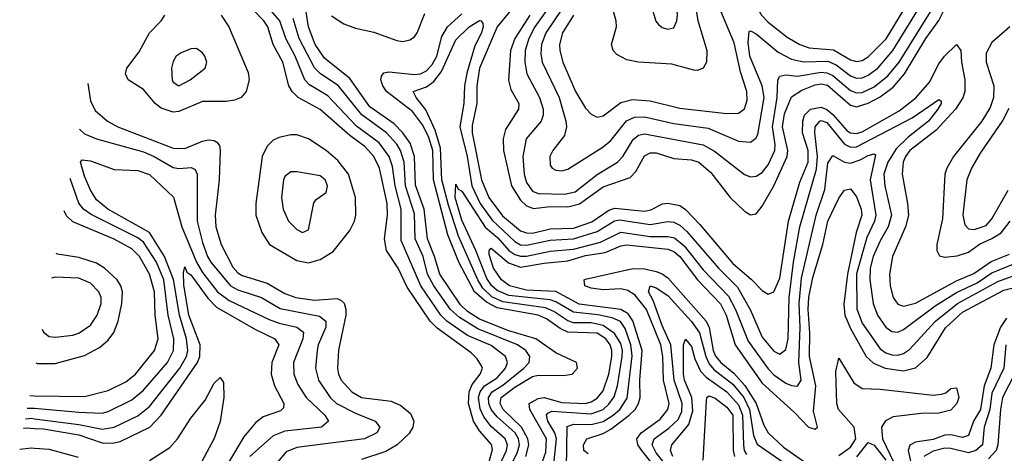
# Model space of a CAD drawing. Header units: inches. Extents: x 1305375 to 1407406, y 744550 to 841633.
# Tile 156 of 256: x 1309949 to 1313292, y 818381 to 819854. Entities that reach past the tile are written whole.
import ezdxf

# ---------------------------------------------------------------- set-up
doc = ezdxf.new("R2010")
doc.units = ezdxf.units.IN
doc.header["$MEASUREMENT"] = 0
doc.layers.add('B3801', color=7, linetype='Continuous')
doc.layers.add('B3811', color=7, linetype='Continuous')

msp = doc.modelspace()

# ---------------------------------------------------------------- linework, layer by layer
at = {"layer": 'B3801', "color": 5}
msp.add_line((1309983.4, 818577, 1780), (1310000, 818576.7, 1780), dxfattribs=at)
for points, elevation in [([(1309975.4, 818534.1), (1309994.5, 818534.5), (1310000, 818534)], 1760), ([(1309968.8, 818498.4), (1309990, 818499.9), (1310000, 818498.6)], 1740), ([(1309962.7, 818465.9), (1309973.1, 818466.9), (1310000, 818465.3)], 1720), ([(1309949.5, 818394.7), (1309990, 818399.2), (1310000, 818398.5)], 1680)]:
    msp.add_lwpolyline(points, dxfattribs=dict(at, elevation=elevation))
at = {"layer": 'B3811', "color": 5}
for points, elevation in [([(1312230.3, 820000), (1312231.3, 819970), (1312251.3, 819851.3), (1312281.8, 819750), (1312281.3, 819710), (1312270, 819689.6), (1312250, 819682), (1312237.6, 819682.4), (1312163.6, 819703.6), (1312050.5, 819710.5), (1312010, 819718.5), (1311976.5, 819736.5), (1311964.6, 819750), (1311958.3, 819770), (1311975, 819830), (1311974.3, 819850), (1311963.4, 819890), (1311962.4, 819930), (1311981.4, 820000)], 1820), ([(1312045.9, 820000), (1312045.3, 819985.3), (1312054.3, 819950), (1312095.1, 819895.1), (1312109.5, 819849.5), (1312118, 819838), (1312130, 819827.5), (1312150, 819822.7), (1312170, 819827.3), (1312180.6, 819850), (1312182, 819870), (1312175.5, 819955.5), (1312178.6, 820000)], 1840), ([(1312420, 820000), (1312445.5, 819910), (1312467.8, 819870), (1312490, 819846.3), (1312554.8, 819794.8), (1312598, 819770), (1312630, 819759.2), (1312711.6, 819751.6), (1312770, 819717.9), (1312790, 819712), (1312810, 819716.1), (1312830, 819727.7), (1312890.4, 819789.6), (1312975.9, 819930), (1313003.1, 820000)], 1780), ([(1311668.3, 819951.7), (1311570.3, 819829.7), (1311510.5, 819690), (1311501.3, 819630), (1311501.6, 819570), (1311485.7, 819494.3), (1311485, 819470), (1311517, 819310), (1311541.6, 819250), (1311588.1, 819188.1), (1311650, 819137.1), (1311670, 819129.6), (1311690, 819129.5), (1311750, 819143.2), (1311830, 819146.5), (1311892.1, 819167.9), (1311950, 819207.3), (1311970, 819214.5), (1312070, 819203.7), (1312091.9, 819208.1), (1312131.8, 819228.2), (1312150, 819230.8), (1312190, 819223), (1312210, 819209.3), (1312258, 819158), (1312370, 819025.9), (1312432.7, 818972.7), (1312470, 818933.6), (1312490, 818921.3), (1312510, 818929.2), (1312530, 818975.5), (1312559.4, 819170), (1312597.3, 819302.7), (1312625.7, 819370), (1312626.1, 819410), (1312607.1, 819470), (1312608.5, 819510), (1312614.2, 819530), (1312634.2, 819550), (1312670, 819557), (1312690, 819549.4), (1312710, 819532.6), (1312757.8, 819477.8), (1312770, 819470.5), (1312790, 819468), (1312810, 819472.9), (1312935.5, 819544.5), (1312991.2, 819588.8), (1313037.9, 819642.1), (1313070, 819704.3), (1313088.4, 819730), (1313130.1, 819770.1), (1313144, 819750), (1313146.3, 819710), (1313157.7, 819650), (1313157.7, 819610), (1313151, 819589), (1313126.6, 819550), (1313060.6, 819479.4), (1312971.2, 819410), (1312956.4, 819390), (1312948.5, 819370), (1312945.1, 819330), (1312963.9, 819230), (1312966.4, 819190), (1312957.1, 819150), (1312912.7, 819050), (1312902.6, 818990), (1312904.6, 818950), (1312914.5, 818910), (1312930, 818887.3), (1312950, 818880.5), (1312990, 818891.3), (1313130, 818966.7), (1313188.2, 818991.8), (1313247.6, 819032.4), (1313310, 819057.6)], 1680), ([(1311681.4, 819870), (1311642.3, 819810), (1311629.8, 819790), (1311615.9, 819750), (1311608.9, 819648.9), (1311616.9, 819616.9), (1311643.6, 819570), (1311642.8, 819550), (1311598.3, 819481.7), (1311591.1, 819450), (1311591.7, 819410), (1311618.9, 819290), (1311650, 819240.6), (1311670, 819222.2), (1311693.2, 819213.2), (1311750, 819219.6), (1311810, 819218.9), (1311850, 819228.8), (1311930, 819287), (1312021.9, 819318.1), (1312041.4, 819338.6), (1312070, 819391.6), (1312090, 819402.5), (1312110, 819402.1), (1312170, 819383.2), (1312230, 819378), (1312255.4, 819370), (1312295.7, 819335.7), (1312361.8, 819250), (1312410, 819204.1), (1312430, 819191.1), (1312450, 819195.2), (1312470, 819220.2), (1312510, 819290.1), (1312555, 819390), (1312557.4, 819410), (1312538.7, 819490), (1312545.7, 819534.3), (1312570, 819591.8), (1312605.1, 819614.9), (1312650, 819633.3), (1312670, 819636.4), (1312691.4, 819631.4), (1312770, 819564.3), (1312790, 819558.6), (1312830, 819570.3), (1312870, 819592.3), (1312914.5, 819625.5), (1312953.6, 819670), (1313025.8, 819790), (1313070, 819852), (1313110, 819934.2)], 1720), ([(1311777.5, 819942.5), (1311697.9, 819830), (1311677.7, 819790), (1311664.9, 819750), (1311664.1, 819710), (1311670.8, 819670.8), (1311713.7, 819590), (1311726.4, 819550), (1311726.4, 819530), (1311720.1, 819510), (1311668.3, 819450), (1311657, 819390), (1311661.8, 819330), (1311670, 819301.3), (1311690, 819271.9), (1311710, 819263.6), (1311799, 819261), (1311835.7, 819270), (1311910, 819327.9), (1311979.1, 819370), (1311996.7, 819390), (1312032.3, 819447.7), (1312050, 819462.3), (1312070, 819466.4), (1312270, 819429.1), (1312308, 819408), (1312410, 819327.8), (1312430, 819320.1), (1312450, 819322.9), (1312470, 819335.7), (1312490, 819361.3), (1312512.5, 819410), (1312513.9, 819430), (1312505, 819490), (1312520.8, 819590), (1312522.6, 819650), (1312530, 819662), (1312550, 819666.7), (1312590, 819662.3), (1312670, 819676.4), (1312690, 819674.4), (1312710, 819664.9), (1312770, 819613.5), (1312790, 819606.2), (1312810, 819607.5), (1312850, 819625.9), (1312896.3, 819663.7), (1312934.9, 819710), (1313047, 819890)], 1740), ([(1311530, 818303.1), (1311554.2, 818394.2), (1311551, 818411), (1311510, 818457.4), (1311490, 818490), (1311472.5, 818550), (1311475.5, 818590), (1311485.6, 818614.4), (1311512.8, 818650), (1311520.6, 818670), (1311517.6, 818677.6), (1311502.5, 818702.5), (1311482.6, 818722.6), (1311366.7, 818806.7), (1311342.4, 818830), (1311265.2, 818945.2), (1311234.7, 819010), (1311194.5, 819070), (1311187.6, 819110), (1311198.3, 819190), (1311196.8, 819230), (1311171.4, 819350), (1311151.3, 819390), (1311122.2, 819422.2), (1311070, 819460.8), (1310970, 819549), (1310895.3, 819590), (1310874.2, 819610), (1310863.6, 819630), (1310842.7, 819710), (1310810.5, 819770.5), (1310792, 819830), (1310778.8, 819850), (1310740.1, 819890)], 1780), ([(1311573.4, 818330), (1311601.6, 818390), (1311605.2, 818410), (1311598, 818430), (1311550, 818471.9), (1311525, 818505), (1311512.4, 818532.4), (1311507.1, 818570), (1311512.1, 818590), (1311527, 818610), (1311570, 818637.8), (1311598.7, 818670), (1311605.6, 818690), (1311598.2, 818710), (1311550, 818747), (1311470, 818781.7), (1311399.5, 818830), (1311379.4, 818850), (1311311.5, 818950), (1311244.4, 819104.4), (1311244.9, 819210), (1311224, 819290), (1311215.6, 819355.6), (1311203.8, 819390), (1311170, 819436.2), (1311092.4, 819492.4), (1310995.6, 819595.6), (1310933.3, 819633.3), (1310917.5, 819650), (1310884.1, 819730), (1310853.1, 819790), (1310832.3, 819850), (1310781.5, 819910)], 1760), ([(1311667.8, 818370), (1311677.7, 818410), (1311674.9, 818430), (1311652.8, 818470), (1311591.3, 818530), (1311580.1, 818550), (1311584.1, 818570), (1311630, 818605.7), (1311690, 818642.3), (1311710, 818646.5), (1311794.2, 818645.8), (1311825.1, 818650), (1311843, 818670), (1311839.4, 818690), (1311770, 818722.7), (1311701.9, 818770), (1311610, 818797.2), (1311510, 818836.5), (1311470, 818862.5), (1311445.7, 818885.7), (1311375.6, 818990), (1311358.1, 819050), (1311333.6, 819110), (1311322.5, 819210), (1311292.6, 819292.6), (1311290, 819390), (1311274.7, 819434.7), (1311250, 819470.2), (1311220.2, 819500.2), (1311138.3, 819558.3), (1311070, 819654.5), (1310983.7, 819723.7), (1310952.8, 819770), (1310930.4, 819830), (1310918, 819910)], 1720), ([(1311789.9, 819890.1), (1311735.2, 819810), (1311720.4, 819770), (1311718.4, 819738.4), (1311723.2, 819710), (1311780.7, 819590), (1311803.2, 819510), (1311805.2, 819490), (1311799, 819461), (1311758.9, 819410), (1311748.6, 819390), (1311750, 819360.5), (1311757, 819350), (1311770, 819343.2), (1311790, 819340.9), (1311810, 819346.1), (1311930, 819422.2), (1311955.7, 819444.3), (1312009.3, 819510.7), (1312037, 819523), (1312070, 819524.1), (1312170, 819501.4), (1312286.1, 819486), (1312390, 819441.1), (1312430, 819438.6), (1312448.7, 819451.3), (1312455.3, 819464.7), (1312476.5, 819590), (1312469.9, 819630), (1312428.2, 819730), (1312422.6, 819777.4), (1312425.6, 819814.4), (1312430, 819817.1), (1312450, 819806), (1312524.2, 819744.2), (1312570, 819720.1), (1312610, 819711), (1312693.4, 819713.4), (1312721.4, 819701.4), (1312770, 819663.5), (1312790, 819656.2), (1312810, 819657.4), (1312830, 819665.7), (1312862.7, 819690), (1312913.5, 819750), (1313012.2, 819910)], 1760), ([(1310633.7, 819870), (1310659.8, 819830), (1310724.6, 819675.4), (1310728, 819650), (1310717.9, 819610), (1310701, 819590), (1310679.1, 819580.9), (1310650, 819576.2), (1310570, 819576.5), (1310490, 819542.6), (1310470, 819539.9), (1310430, 819553.6), (1310409.2, 819570), (1310370, 819617), (1310318.2, 819650), (1310308.6, 819670), (1310313.6, 819690), (1310354.9, 819745.1), (1310390.5, 819810), (1310430.1, 819850), (1310442.1, 819870)], 1820), ([(1311600.5, 818310), (1311638.3, 818381.7), (1311646.5, 818410), (1311643, 818430), (1311631.3, 818450), (1311570, 818505.1), (1311550.4, 818530), (1311541.9, 818550), (1311541.1, 818570), (1311553.4, 818590), (1311590, 818612.4), (1311661, 818670), (1311679, 818690), (1311681.7, 818710), (1311667.8, 818730), (1311639.4, 818750), (1311504.2, 818804.2), (1311442.1, 818842.1), (1311412.5, 818870), (1311355.5, 818950), (1311334.4, 818990), (1311319.1, 819050), (1311291.5, 819110), (1311290, 819194.5), (1311259.5, 819290), (1311254.2, 819370), (1311242.4, 819410), (1311230, 819430.9), (1311194.2, 819470), (1311111.1, 819531.1), (1311031.1, 819631.1), (1310970.7, 819670.7), (1310950.3, 819690.3), (1310897.8, 819790), (1310878.4, 819858.4)], 1740), ([(1311007.5, 819867.5), (1311050, 819840.8), (1311090, 819826), (1311152, 819812), (1311230, 819783.4), (1311250, 819780.8), (1311274.2, 819785.8), (1311290, 819796.3), (1311298.8, 819810), (1311324.4, 819875.6)], 1720), ([(1311701.8, 818290), (1311735.5, 818384.5), (1311738.1, 818430), (1311681.4, 818530), (1311679.4, 818550), (1311710, 818567.7), (1311730, 818570), (1311790, 818553.9), (1311869.7, 818550.3), (1311890, 818555.5), (1311910, 818567.8), (1311930, 818593.5), (1311949.8, 818650), (1311959.3, 818710), (1311960, 818730), (1311954, 818750), (1311939.6, 818770), (1311910, 818789.6), (1311810, 818792.9), (1311784.5, 818804.5), (1311737.9, 818837.9), (1311710, 818849.8), (1311570, 818875), (1311534, 818894), (1311493.6, 818930), (1311439.7, 819030), (1311403.2, 819123.2), (1311354.7, 819310), (1311352.5, 819410), (1311337.3, 819457.3), (1311316.8, 819496.8), (1311283, 819543), (1311195, 819610), (1311182.1, 819630), (1311176, 819650), (1311177.4, 819662.6), (1311185.9, 819674.1), (1311202.8, 819677.2), (1311290, 819667.9), (1311310, 819670.3), (1311330, 819680.5), (1311350, 819702.1), (1311365.4, 819730), (1311382.7, 819797.3), (1311401.8, 819830), (1311450, 819874.3)], 1680), ([(1311830, 819870), (1311792.4, 819810), (1311781.9, 819770), (1311782.7, 819750), (1311793.7, 819710), (1311836.4, 819610), (1311870, 819554.3), (1311890, 819532.9), (1311910, 819523.5), (1311930, 819527.8), (1311990, 819573.3), (1312030, 819583.5), (1312090, 819578.2), (1312190, 819554.2), (1312350, 819535.6), (1312390, 819537.3), (1312410, 819551.9), (1312419.5, 819580.5), (1312418, 819610), (1312396.7, 819676.7), (1312375.3, 819775.3), (1312330, 819883.6)], 1780), ([(1311764.3, 818355.7), (1311772, 818430), (1311765.9, 818450), (1311742.9, 818490), (1311737.9, 818510), (1311742.3, 818517.7), (1311756.2, 818523.8), (1311890, 818514.5), (1311929.9, 818530), (1311950, 818547.4), (1311967.5, 818572.5), (1311979, 818610), (1311994.3, 818710), (1311995.5, 818730), (1311990, 818754), (1311968.5, 818788.5), (1311930, 818815.4), (1311890, 818824), (1311830, 818824.3), (1311810, 818830.7), (1311762.8, 818862.8), (1311734.7, 818874.7), (1311590, 818895.4), (1311552.5, 818912.5), (1311521.8, 818941.8), (1311504.2, 818970), (1311439.3, 819119.3), (1311404.6, 819224.6), (1311382.9, 819310), (1311378.1, 819418.1), (1311359.4, 819479.4), (1311328, 819548), (1311295.2, 819590), (1311285.7, 819610), (1311330, 819626.1), (1311355.9, 819644.1), (1311381.6, 819678.4), (1311430, 819786), (1311475.8, 819830), (1311510, 819851.4), (1311516.4, 819850), (1311522, 819842), (1311522.4, 819830), (1311517.4, 819810), (1311494.3, 819765.7), (1311466.9, 819673.1), (1311459.9, 819630), (1311457.6, 819570), (1311443.2, 819490), (1311468.3, 819390), (1311484.6, 819290), (1311512.3, 819230), (1311553.1, 819173.1), (1311630, 819101.1), (1311650, 819089.8), (1311670, 819087.9), (1311750, 819105.2), (1311830, 819109.5), (1311910, 819134.2), (1311968.7, 819171.3), (1311985.4, 819174.6), (1312090, 819158.8), (1312150, 819168.4), (1312170, 819166.5), (1312190, 819156.3), (1312214.6, 819134.6), (1312322.3, 819010), (1312385.8, 818945.8), (1312429.5, 818870), (1312470, 818775.4), (1312510, 818727.8), (1312530, 818717.4), (1312550, 818734), (1312558.4, 818770), (1312561.4, 818910), (1312576.4, 819030), (1312597.8, 819150), (1312654, 819346), (1312657.8, 819390), (1312648.5, 819471.5), (1312650.3, 819490), (1312665.2, 819510), (1312670, 819512.2), (1312690, 819504.6), (1312750, 819431.4), (1312770, 819421), (1312790, 819422), (1312978.7, 819521.3), (1313070, 819583.2), (1313077.2, 819577.2), (1313077.7, 819570), (1313066.6, 819550), (1313035, 819510), (1312965.2, 819454.8), (1312924.5, 819415.5), (1312896.6, 819370), (1312883.2, 819330), (1312885.9, 819290), (1312908.9, 819190), (1312898.1, 819150), (1312870, 819102.5), (1312847.3, 819050), (1312837, 819010), (1312835.1, 818970), (1312846.3, 818890), (1312861.8, 818850), (1312890, 818809.6), (1312910, 818794.9), (1312930, 818793.1), (1312950, 818801.5), (1313057.6, 818882.4), (1313130, 818927.9), (1313199.4, 818960.6), (1313250, 818994.4), (1313330, 819026.7)], 1660), ([(1313311.3, 819830), (1313250, 819776.6), (1313230, 819740.4), (1313230.1, 819710), (1313256.4, 819630), (1313255.6, 819590), (1313244.1, 819555.9), (1313215.7, 819510), (1313119.7, 819390), (1313096.5, 819350), (1313090.1, 819330), (1313082.1, 819177.9), (1313063.3, 819090), (1313062.9, 819070), (1313072.4, 819052.4), (1313090, 819047.3), (1313131.9, 819051.9), (1313170, 819063.9), (1313208.3, 819091.7), (1313250, 819110.3), (1313281, 819130), (1313311.7, 819170)], 1720), ([(1310180.9, 819637.3), (1310190, 819578.3), (1310205.5, 819545.5), (1310248.1, 819510), (1310282.7, 819490), (1310470, 819417.9), (1310510, 819416.5), (1310570, 819442), (1310590, 819446.2), (1310610, 819444.2), (1310618.4, 819438.4), (1310627.3, 819427.3), (1310630.5, 819410), (1310626.4, 819310), (1310613, 819190), (1310615, 819150), (1310633, 819090), (1310673.4, 819013.4), (1310690, 818994.3), (1310705, 818985), (1310790, 818959.2), (1310850, 818924.1), (1310886.7, 818910), (1310950, 818901.8), (1311027.4, 818907.4), (1311040.5, 818900.5), (1311050.9, 818890.9), (1311056.5, 818870), (1311056.3, 818850), (1311031.7, 818731.7), (1311028.9, 818670), (1311031.4, 818650), (1311041, 818630), (1311076.6, 818590), (1311110, 818570.4), (1311210, 818557.9), (1311243.4, 818543.4), (1311275.8, 818515.8), (1311287, 818490), (1311284.2, 818470), (1311271.4, 818448.6), (1311230.6, 818410), (1311192.5, 818387.5), (1311110, 818359.9)], 1780), ([(1313307, 819553), (1313287.2, 819512.8), (1313210, 819401), (1313180.8, 819350), (1313165, 819310), (1313151, 819191), (1313157.5, 819157.5), (1313170, 819143.9), (1313190, 819141.3), (1313230, 819155.1), (1313250, 819177.5), (1313305.3, 819274.7)], 1740), ([(1310152, 819481.9), (1310170, 819466.1), (1310210, 819449.7), (1310370, 819405.3), (1310405.7, 819390), (1310470, 819352.4), (1310490, 819349.1), (1310531.6, 819351.6), (1310545.2, 819345.2), (1310552.1, 819330), (1310552.4, 819170), (1310570, 819096.8), (1310586.5, 819050), (1310598.4, 819030), (1310665.4, 818950), (1310690, 818935.9), (1310770, 818910.6), (1310833.5, 818873.5), (1310966.9, 818846.9), (1310988.6, 818830), (1310988.7, 818810), (1310962.9, 818750), (1310959, 818730), (1310953.5, 818670), (1310963.6, 818630), (1311003.7, 818570), (1311025.2, 818550), (1311090, 818516.9), (1311156.5, 818490), (1311171.7, 818470), (1311161.4, 818450), (1311120.3, 818430), (1310890, 818400.6), (1310854.6, 818385.4), (1310823.8, 818350)], 1760), ([(1311805.6, 818330), (1311808.3, 818471.7), (1311830, 818479.8), (1311890, 818479.2), (1311930, 818489), (1311964.3, 818510), (1311986.4, 818530), (1312011.4, 818568.6), (1312028.2, 818711.8), (1312023.7, 818750), (1312005.4, 818805.4), (1311988.7, 818828.7), (1311960.7, 818840.7), (1311911.7, 818851.7), (1311830, 818860), (1311770, 818895.7), (1311750, 818902), (1311610, 818917.7), (1311570, 818933.9), (1311552.4, 818950), (1311535.4, 818975.4), (1311497.9, 819070), (1311450, 819172.8), (1311428, 819250), (1311430, 819296), (1311438, 819278), (1311450, 819271.8), (1311529.3, 819149.3), (1311573.1, 819113.1), (1311610, 819069.8), (1311630, 819056.1), (1311650, 819050.4), (1311670, 819050.6), (1311750, 819068.2), (1311830, 819075), (1311921.5, 819098.5), (1311990, 819132.7), (1312090, 819117.6), (1312150, 819117.7), (1312172.6, 819112.6), (1312205.6, 819085.6), (1312270, 819004.8), (1312355.2, 818915.2), (1312379.1, 818870), (1312422.4, 818762.4), (1312490, 818668.5), (1312510, 818647.3), (1312550, 818619.7), (1312570, 818611.1), (1312590, 818609), (1312602, 818630), (1312594.4, 818690), (1312598.7, 818810), (1312595.3, 818890), (1312604, 818976), (1312652.8, 819190), (1312682.7, 819277.3), (1312692.8, 819367.2), (1312710, 819392.4), (1312750, 819370.1), (1312770, 819367.4), (1312802.1, 819377.9), (1312830, 819393.3), (1312850, 819398.4), (1312855.1, 819395.1), (1312836.1, 819310), (1312856.4, 819190), (1312851.8, 819170), (1312825.6, 819114.4), (1312790, 818990.6), (1312791.5, 818871.5), (1312810, 818822.8), (1312870, 818735.9), (1312890, 818722), (1312910, 818715.2), (1312930, 818714.9), (1312950, 818720.6), (1312970, 818734), (1313058.6, 818830), (1313132.8, 818890), (1313270, 818964.8), (1313350, 818994)], 1640), ([(1310000, 818498.6), (1310150, 818478.9), (1310230, 818463.1), (1310270, 818469.5), (1310350, 818508.2), (1310390, 818539.5), (1310493, 818670), (1310515.7, 818710), (1310520, 818730), (1310516, 818770), (1310491.6, 818850), (1310471.3, 818971.3), (1310440.9, 819050), (1310390, 819130.7), (1310248.3, 819210), (1310210, 819242.1), (1310190, 819275.4), (1310170, 819322.9), (1310155.6, 819370), (1310162.1, 819377.9), (1310190, 819374.8), (1310270, 819344.8), (1310350, 819342.1), (1310390, 819327.8), (1310471.6, 819251.6), (1310499.4, 819150), (1310549.9, 819029.9), (1310570, 818995.2), (1310620.8, 818930), (1310660.7, 818900.7), (1310796, 818836), (1310830, 818823.3), (1310889.8, 818809.8), (1310912.6, 818792.6), (1310910.9, 818770), (1310878.7, 818690), (1310879.7, 818650), (1310894.2, 818614.2), (1310921.8, 818570), (1310985.8, 818510), (1310997.3, 818490), (1310974.3, 818470), (1310850, 818455.7), (1310810, 818439.9), (1310731, 818370)], 1740), ([(1310000, 818534), (1310150, 818520.2), (1310230, 818517.7), (1310250, 818522.7), (1310330, 818562.4), (1310370, 818595.3), (1310451.2, 818690), (1310471.2, 818730), (1310472.9, 818770), (1310453.2, 818850), (1310438.8, 818970), (1310414.3, 819030), (1310370, 819098.6), (1310350, 819113.5), (1310192.3, 819192.3), (1310166.1, 819210), (1310150.4, 819230.4), (1310120.8, 819314.8)], 1760), ([(1311879.3, 818379.3), (1311864.6, 818390), (1311863.3, 818410), (1311875.2, 818430), (1311930, 818448.1), (1311956.8, 818463.2), (1312019, 818510), (1312038.6, 818530), (1312050.5, 818550), (1312055.9, 818570), (1312054.4, 818630), (1312062.4, 818730), (1312031.1, 818831.1), (1312014.9, 818854.9), (1311990, 818870), (1311848.2, 818888.2), (1311770, 818931.3), (1311670, 818935.1), (1311612.1, 818950), (1311585.2, 818970), (1311558.2, 819010), (1311543.7, 819056.3), (1311542.8, 819070), (1311550, 819078.2), (1311608.3, 819028.3), (1311650, 819013.8), (1311730, 819027.6), (1311810, 819035.3), (1311870, 819052.9), (1311936.6, 819063.4), (1311990, 819085.7), (1312010, 819089.4), (1312150, 819074.1), (1312170, 819067), (1312190, 819050.1), (1312250, 818970.6), (1312329, 818889), (1312347.5, 818850), (1312378.2, 818750), (1312470, 818618.7), (1312579.6, 818519.6), (1312626.8, 818470), (1312650, 818463), (1312657.7, 818470), (1312644.6, 818524.6), (1312651.8, 818610), (1312630.7, 818710), (1312631.3, 818790), (1312625.6, 818870), (1312628.9, 818911.1), (1312641.5, 818978.5), (1312676.1, 819090), (1312692.6, 819170), (1312730, 819247.5), (1312750, 819275.4), (1312770, 819280.2), (1312778.3, 819270), (1312790, 819252.4), (1312806.3, 819210), (1312808.3, 819190), (1312788.6, 819131.4), (1312760, 818990), (1312747.7, 818887.7), (1312750.3, 818850), (1312770, 818804.6), (1312822.9, 818710), (1312847.5, 818687.5), (1312887.5, 818670), (1312950, 818661.3), (1312990, 818670.8), (1313030, 818706.3), (1313092.5, 818807.5), (1313150, 818860.7), (1313290, 818935.3), (1313365.8, 818954.2)], 1620), ([(1310000, 818576.7), (1310170, 818573.6), (1310250, 818593.8), (1310310, 818624), (1310342.8, 818650), (1310407.5, 818730), (1310419.8, 818770), (1310409.5, 818850), (1310406.6, 818930), (1310390.2, 818990), (1310356.6, 819050), (1310330, 819075.4), (1310270, 819108.4), (1310130, 819167.7), (1310107.9, 819187.9), (1310100.3, 819204.7)], 1780), ([(1310004.1, 818687.8), (1310010, 818685.6), (1310070, 818686.3), (1310170, 818713.5), (1310219.9, 818740.1), (1310250, 818765.4), (1310268.8, 818791.2), (1310284.3, 818830), (1310296.4, 818890), (1310298.9, 818930), (1310293.3, 818950), (1310279.9, 818970), (1310236.9, 819010), (1310210, 819026.8), (1310150, 819046.5), (1310078, 819058), (1310073.5, 819060.4)], 1820), ([(1310000, 818465.3), (1310030, 818463.6), (1310150, 818443.2), (1310230, 818416.7), (1310264.5, 818415.5), (1310290, 818421.2), (1310391.1, 818470), (1310430, 818510.5), (1310553.6, 818690), (1310560.9, 818710), (1310561.7, 818750), (1310523.9, 818850), (1310506.7, 818953.3), (1310505.1, 818994.9), (1310510, 819014.3), (1310516.5, 818996.5), (1310530, 818987.8), (1310588.4, 818908.4), (1310617.7, 818877.7), (1310750, 818801.7), (1310815.5, 818770), (1310829.1, 818750), (1310805.8, 818690), (1310803, 818650), (1310814.9, 818610), (1310846.3, 818550), (1310844.8, 818535.2), (1310834.4, 818525.6), (1310775.5, 818504.5), (1310750, 818484.8), (1310710, 818436.6), (1310658.7, 818350)], 1720), ([(1312136.5, 818296.5), (1312061.2, 818390), (1312047.9, 818410), (1312044.8, 818430), (1312059, 818450), (1312123.4, 818496.6), (1312150, 818530), (1312154.1, 818550), (1312134.6, 818630), (1312132.2, 818710), (1312126.1, 818750), (1312077.6, 818870), (1312038.8, 818918.8), (1312013.8, 818933.8), (1311990, 818939.6), (1311930, 818935.9), (1311890, 818941.6), (1311867.9, 818950), (1311865.7, 818970), (1311870, 818973), (1312030.6, 819009.4), (1312070, 819007.7), (1312110, 818998.8), (1312130, 818991.3), (1312150, 818976.7), (1312279.8, 818830), (1312290, 818808.1), (1312303.1, 818730), (1312311.4, 818711.4), (1312329.8, 818689.8), (1312373.4, 818653.4), (1312410.9, 818610.9), (1312449.6, 818550), (1312476.1, 818476.1), (1312490.4, 818450), (1312541.9, 818401.9), (1312610, 818354.7)], 1580), ([(1310025.5, 818803), (1310030, 818793), (1310050, 818778.1), (1310070, 818775.3), (1310130, 818782.9), (1310150, 818789.6), (1310190, 818816.8), (1310212.5, 818850), (1310225.8, 818890), (1310226, 818910), (1310218.1, 818930), (1310190, 818959.6), (1310150, 818975.9), (1310070, 818979.2)], 1840), ([(1310070, 818979.2), (1310057.8, 818976.2)], 1840), ([(1312168.2, 818310), (1312110, 818382.1), (1312097.1, 818410), (1312103.7, 818430), (1312153.6, 818466.4), (1312184.5, 818495.5), (1312197.2, 818522.8), (1312198.8, 818550), (1312171, 818630), (1312159.4, 818750), (1312130, 818814.7), (1312100.4, 818900.4), (1312083.8, 818930), (1312089.6, 818950.4), (1312110, 818943.7), (1312150, 818917.7), (1312230, 818829.1), (1312256.7, 818790), (1312278.3, 818710), (1312290, 818685.1), (1312305.9, 818665.9), (1312370, 818615.8), (1312408.2, 818570), (1312426.5, 818530), (1312440.9, 818440.9), (1312452.5, 818412.5), (1312570.8, 818330.8)], 1560), ([(1313299.9, 818840.1), (1313278.8, 818810), (1313256.5, 818750), (1313246.3, 818670), (1313223.9, 818610), (1313211.6, 818530), (1313187.2, 818490), (1313170, 818441.4), (1313150, 818434.2), (1313110, 818444.1), (1313090, 818442.6), (1313050, 818428.3), (1312990, 818418.3), (1312971.6, 818408.4), (1312965.6, 818390), (1312974.7, 818350)], 1620), ([(1312166.7, 818370), (1312158.3, 818390), (1312162.8, 818410), (1312220.8, 818479.2), (1312235.1, 818524.9), (1312231.4, 818570), (1312206.5, 818630), (1312203.1, 818650), (1312202.4, 818750), (1312210, 818769.2), (1312230, 818744.1), (1312241.6, 818701.6), (1312260.5, 818660.5), (1312280.1, 818640.1), (1312350, 818590), (1312390, 818545.8), (1312403.3, 818510), (1312406.2, 818410), (1312409.3, 818390), (1312416.8, 818376.8)], 1540), ([(1313296.6, 818750), (1313290, 818670), (1313250, 818585.2), (1313242.4, 818530), (1313223.6, 818470), (1313217.5, 818410), (1313195.8, 818390), (1313170, 818383), (1313110, 818397.5), (1313090, 818398), (1313050, 818388), (1313018.5, 818370)], 1640), ([(1312730, 818373.9), (1312770, 818401.9), (1312787.7, 818430), (1312782, 818470), (1312729.4, 818529.4), (1312722.9, 818550), (1312720.6, 818659.4), (1312730, 818704.2), (1312780.8, 818620.8), (1312810, 818601.5), (1312870, 818599.1), (1313050, 818578.5), (1313078.7, 818581.3), (1313093.4, 818586.6), (1313110, 818600.9), (1313130, 818603.1), (1313137.3, 818570), (1313130.8, 818550), (1313110, 818527), (1313070, 818516.9), (1313010, 818516.1), (1312914.9, 818505.1), (1312888.3, 818491.7), (1312874.7, 818470), (1312878.2, 818430), (1312917.3, 818350)], 1580), ([(1313327, 818650), (1313286.2, 818570), (1313279.1, 818530), (1313270.1, 818410), (1313263.8, 818390), (1313237.9, 818362.1)], 1660), ([(1310390, 818356.8), (1310459, 818401), (1310485.4, 818430), (1310530, 818500.3), (1310578.6, 818561.4), (1310610, 818619.1), (1310630, 818638.6), (1310641, 818621), (1310642.6, 818570), (1310630, 818488.9), (1310610, 818431.6), (1310533.6, 818290)], 1680), ([(1312270, 818358), (1312280.8, 818559.2), (1312282.2, 818570), (1312290, 818576.3), (1312310, 818568), (1312350, 818537.4), (1312370, 818510.1), (1312371.6, 818390), (1312375.6, 818370)], 1520), ([(1312791.4, 818368.6), (1312830, 818417.3), (1312850, 818408.1), (1312890, 818357.5)], 1560), ([(1310000, 818398.5), (1310050, 818395), (1310147.9, 818367.9)], 1680)]:
    msp.add_lwpolyline(points, dxfattribs=dict(at, elevation=elevation))
for points, elevation in [([(1310550, 819756.4), (1310530, 819755.6), (1310497.7, 819742.3), (1310480.3, 819730), (1310470, 819712.3), (1310464.8, 819690), (1310466.7, 819650), (1310470, 819642), (1310490, 819629.4), (1310528.4, 819650), (1310579.1, 819690), (1310585.1, 819710), (1310578.2, 819730), (1310570, 819742)], 1840), ([(1310870, 819463.6), (1310830, 819454.1), (1310810, 819444.5), (1310790, 819424.3), (1310772.8, 819390), (1310750.8, 819230), (1310750.9, 819190), (1310771, 819131), (1310797.9, 819090), (1310890, 819035.8), (1310930, 819028.5), (1310970, 819039.4), (1311013.2, 819066.8), (1311070, 819138.6), (1311086, 819170), (1311090.6, 819190), (1311088.9, 819250), (1311065.4, 819330), (1311030, 819375.8), (1310990, 819410.3), (1310930, 819449.9), (1310890, 819463)], 1820), ([(1310890, 819337.8), (1310870, 819337.4), (1310850, 819322), (1310844.8, 819310), (1310838.7, 819250), (1310843.5, 819210), (1310861.8, 819170), (1310890, 819141.2), (1310910, 819131.6), (1310930, 819140.4), (1310947.8, 819232.2), (1310956.2, 819243.8), (1310990, 819267.4), (1310994.1, 819290), (1310986.2, 819310), (1310970, 819323.8)], 1840)]:
    msp.add_lwpolyline(points, close=True, dxfattribs=dict(at, elevation=elevation))

doc.saveas('drawing.dxf')
